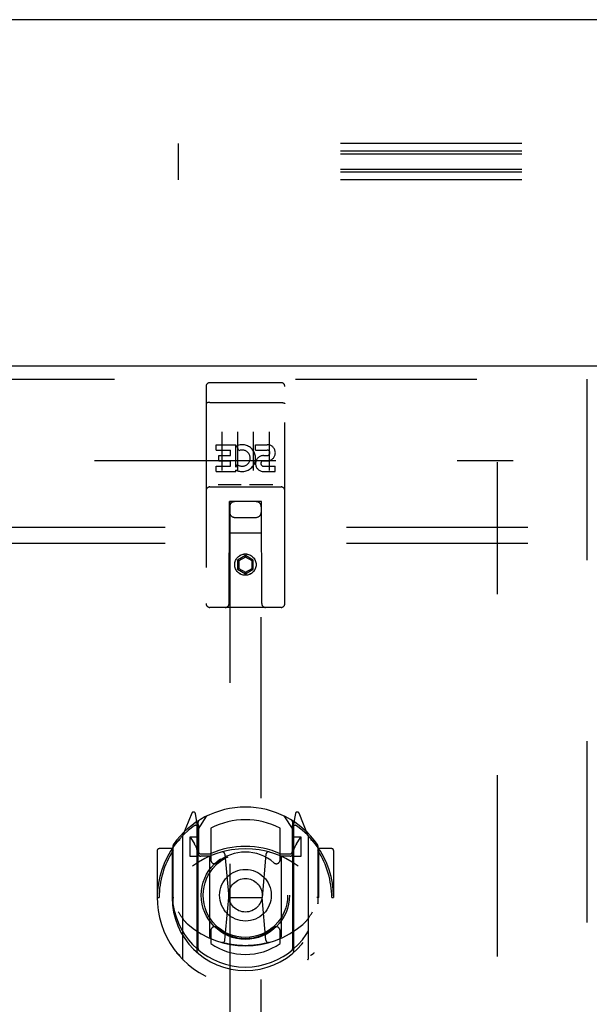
# Model space of a CAD drawing. Header units: inches. Extents: x 0 to 262, y 0 to 169.
# Tile 52 of 105: x 79.27 to 83.79, y 118.87 to 126.69. Entities that reach past the tile are written whole.
import ezdxf

# ---------------------------------------------------------------- set-up
doc = ezdxf.new("R2010")
doc.units = ezdxf.units.IN
doc.header["$LTSCALE"] = 14.384615
doc.header["$MEASUREMENT"] = 0
doc.linetypes.add('HIDDEN', pattern=[0.2, 0.1, -0.1])
doc.layers.get('0').update_dxf_attribs({"linetype": 'CONTINUOUS'})
for name, color, linetype in [('DEFAULT_2', 8, 'HIDDEN'), ('LEFTHAND_DOOR_ASSEMBLY', 7, 'CONTINUOUS'), ('SUBPANEL', 7, 'CONTINUOUS')]:
    doc.layers.add(name, color=color, linetype=linetype)

msp = doc.modelspace()

# ---------------------------------------------------------------- linework, layer by layer
at = {"color": 7, "linetype": 'Continuous'}
msp.add_line((123.503, 126.6937), (44.878, 126.6937), dxfattribs=at)
at = {"layer": 'DEFAULT_2', "color": 8, "linetype": 'HIDDEN'}
for p, q in [((80.5355, 125.4221), (80.5355, 125.7097)), ((123.5355, 125.7097), (80.5355, 125.7097)), ((123.5355, 125.6487), (80.5355, 125.6487)), ((123.5355, 125.6269), (80.5355, 125.6269)), ((123.5355, 125.5049), (80.5355, 125.5049)), ((123.5355, 125.4831), (80.5355, 125.4831)), ((123.5355, 125.4221), (80.5355, 125.4221)), ((48.2217, 123.1937), (83.1905, 123.1937)), ((83.0655, 50.2087), (83.0655, 123.1787))]:
    msp.add_line(p, q, dxfattribs=at)
at = {"layer": 'LEFTHAND_DOOR_ASSEMBLY', "color": 3, "linetype": 'Continuous'}
msp.add_line((46.9405, 123.9437), (83.878, 123.9437), dxfattribs=at)
at = {"layer": 'LEFTHAND_DOOR_ASSEMBLY', "color": 8, "linetype": 'HIDDEN'}
for p, q in [((46.9405, 123.8397), (83.878, 123.8397)), ((80.783, 123.8112), (81.348, 123.8112)), ((83.774, 123.8397), (83.774, 49.5477)), ((80.753, 123.7812), (80.753, 122.0562)), ((81.378, 122.0562), (81.378, 123.7812)), ((80.7696, 123.6524), (80.7688, 123.6524)), ((80.7703, 123.6525), (80.7696, 123.6524)), ((80.7711, 123.6526), (80.7703, 123.6525)), ((80.7719, 123.6527), (80.7711, 123.6526)), ((80.7727, 123.6528), (80.7719, 123.6527)), ((80.7734, 123.6528), (80.7727, 123.6528)), ((80.7742, 123.6529), (80.7734, 123.6528)), ((80.7751, 123.653), (80.7742, 123.6529)), ((80.7759, 123.653), (80.7751, 123.653)), ((80.7767, 123.6531), (80.7759, 123.653)), ((80.7775, 123.6531), (80.7767, 123.6531)), ((80.7783, 123.6531), (80.7775, 123.6531)), ((80.7792, 123.6532), (80.7783, 123.6531)), ((80.78, 123.6532), (80.7792, 123.6532)), ((80.7809, 123.6532), (80.78, 123.6532)), ((80.7817, 123.6532), (80.7809, 123.6532)), ((80.7825, 123.6532), (80.7817, 123.6532)), ((80.7825, 123.6532), (81.348, 123.6532)), ((81.348, 123.6532), (81.3488, 123.6532)), ((81.3488, 123.6532), (81.3496, 123.6532)), ((81.3496, 123.6532), (81.3505, 123.6532)), ((81.3505, 123.6532), (81.3513, 123.6532)), ((81.3513, 123.6532), (81.3521, 123.6532)), ((81.3521, 123.6532), (81.353, 123.6531)), ((81.353, 123.6531), (81.3538, 123.6531)), ((81.3538, 123.6531), (81.3546, 123.653)), ((81.3546, 123.653), (81.3554, 123.653)), ((81.3554, 123.653), (81.3563, 123.6529)), ((81.3563, 123.6529), (81.3571, 123.6529)), ((81.3571, 123.6529), (81.3579, 123.6528)), ((81.3579, 123.6528), (81.3587, 123.6527)), ((81.3587, 123.6527), (81.3594, 123.6527)), ((81.3594, 123.6527), (81.3602, 123.6526)), ((81.3602, 123.6526), (81.361, 123.6525)), ((80.878, 123.4201), (80.878, 123.1141)), ((81.003, 123.4201), (81.003, 123.1141)), ((81.128, 123.4201), (81.128, 123.1141)), ((81.253, 123.4201), (81.253, 123.1141)), ((80.8336, 123.276), (80.8336, 123.3185)), ((80.8336, 123.3185), (80.9897, 123.3185)), ((80.9897, 123.1409), (80.9897, 123.3185)), ((81.146, 123.276), (81.146, 123.3185)), ((81.146, 123.3185), (81.2384, 123.3185)), ((80.8336, 123.276), (80.9471, 123.276)), ((80.9471, 123.2336), (80.9471, 123.276)), ((81.0141, 123.2704), (80.9972, 123.3095)), ((81.146, 123.276), (81.2384, 123.276)), ((80.8549, 123.1911), (80.8549, 123.2336)), ((80.8549, 123.2336), (80.9471, 123.2336)), ((80.8549, 123.1911), (80.9471, 123.1911)), ((80.9471, 123.1477), (80.9471, 123.1911)), ((80.9897, 123.1409), (81.0027, 123.1594)), ((81.206, 123.1912), (81.2522, 123.1912)), ((81.2099, 123.2321), (81.2384, 123.2321)), ((80.8336, 123.1052), (80.8336, 123.1477)), ((80.8336, 123.1477), (80.9471, 123.1477)), ((80.8336, 123.1052), (80.9897, 123.1052)), ((80.9897, 123.1052), (80.9897, 123.1175)), ((80.9932, 123.1157), (80.9897, 123.1175)), ((81.2099, 123.1477), (81.3023, 123.1477)), ((81.2099, 123.1052), (81.3023, 123.1052)), ((81.3023, 123.1052), (81.3023, 123.1477)), ((80.783, 122.9832), (81.348, 122.9832)), ((81.0266, 122.9992), (80.8545, 122.9992)), ((81.2766, 122.9992), (81.1045, 122.9992)), ((80.9355, 122.0562), (80.939, 122.8662)), ((80.9405, 122.8662), (80.939, 122.8662)), ((80.9405, 122.8662), (80.9405, 88.8645)), ((81.1905, 122.8662), (80.9405, 122.8662)), ((81.1905, 88.8645), (81.1905, 122.8662)), ((81.192, 122.8662), (81.1905, 122.8662)), ((81.1955, 122.0562), (81.192, 122.8662)), ((80.9805, 122.7412), (81.1505, 122.7412)), ((81.193, 122.6162), (80.9379, 122.6162)), ((81.0655, 122.4381), (81.003, 122.402)), ((81.003, 122.402), (81.003, 122.3298)), ((81.003, 122.402), (81.013, 122.3962)), ((81.0655, 122.4265), (81.013, 122.3962)), ((81.013, 122.3962), (81.013, 122.3356)), ((81.0655, 122.4381), (81.0655, 122.4265)), ((81.128, 122.402), (81.0655, 122.4381)), ((81.118, 122.3962), (81.0655, 122.4265)), ((81.128, 122.402), (81.118, 122.3962)), ((81.118, 122.3356), (81.118, 122.3962)), ((81.128, 122.3298), (81.128, 122.402)), ((81.003, 122.3298), (81.013, 122.3356)), ((81.003, 122.3298), (81.0655, 122.2938)), ((81.013, 122.3356), (81.0655, 122.3053)), ((81.0655, 122.3053), (81.118, 122.3356)), ((81.0655, 122.2938), (81.128, 122.3298)), ((81.0655, 122.2938), (81.0655, 122.3053)), ((81.128, 122.3298), (81.118, 122.3356)), ((81.348, 122.0262), (80.783, 122.0262)), ((80.64, 120.3921), (80.5698, 120.2166)), ((80.683, 120.3085), (80.6687, 120.3891)), ((80.6905, 120.2613), (80.7605, 120.3703)), ((81.3705, 120.3703), (81.4405, 120.2613)), ((81.4622, 120.3891), (81.448, 120.3085)), ((81.5611, 120.2166), (81.4909, 120.3921)), ((80.6617, 120.312), (80.6614, 120.3119)), ((80.6617, 120.312), (80.6614, 120.3119)), ((80.6621, 120.3124), (80.6617, 120.312)), ((80.683, 119.2923), (80.683, 120.3085)), ((80.6905, 119.3171), (80.6905, 120.3202)), ((80.693, 120.2955), (80.693, 120.0882)), ((80.7905, 120.2735), (80.7905, 120.0208)), ((81.3405, 120.0208), (81.3405, 120.2735)), ((81.438, 120.0882), (81.438, 120.2955)), ((81.4405, 119.3171), (81.4405, 120.3202)), ((81.448, 120.3085), (81.448, 119.2923)), ((81.4695, 120.3119), (81.465, 120.315)), ((80.5655, 120.206), (80.5655, 119.2385)), ((80.623, 120.2013), (80.623, 120.0513)), ((80.6905, 120.2013), (80.623, 120.2013)), ((80.6312, 120.1936), (80.6607, 120.1477)), ((81.508, 120.2013), (81.4405, 120.2013)), ((81.4702, 120.1477), (81.4997, 120.1936)), ((81.508, 120.0513), (81.508, 120.2013)), ((81.5655, 119.2385), (81.5655, 120.206)), ((80.483, 120.1104), (80.3805, 120.1104)), ((80.483, 120.1104), (80.483, 119.7222)), ((80.491, 120.0954), (80.483, 120.1104)), ((80.4905, 120.1331), (80.4905, 119.6756)), ((81.648, 120.1104), (81.6399, 120.0954)), ((81.6405, 120.1331), (81.6405, 119.6756)), ((81.648, 119.7222), (81.648, 120.1104)), ((81.7505, 120.1104), (81.648, 120.1104)), ((80.3655, 120.0954), (80.3655, 119.7222)), ((80.623, 120.0513), (80.683, 120.0513)), ((80.783, 120.0502), (80.7105, 120.0502)), ((80.713, 120.0682), (80.7788, 120.0682)), ((80.783, 119.4091), (80.783, 120.0403)), ((80.9024, 120.0664), (80.933, 119.7222)), ((81.2285, 120.0664), (81.198, 119.7222)), ((81.4205, 120.0502), (81.348, 120.0502)), ((81.348, 120.0403), (81.348, 119.4091)), ((81.3521, 120.0682), (81.418, 120.0682)), ((81.448, 120.0513), (81.508, 120.0513)), ((81.7655, 120.0954), (81.7655, 119.7222)), ((80.3655, 119.7222), (80.3805, 119.7222)), ((80.483, 119.7222), (80.498, 119.7223)), ((80.9028, 119.3829), (80.933, 119.7222)), ((80.933, 119.7222), (81.198, 119.7222)), ((81.2281, 119.3829), (81.198, 119.7222)), ((81.648, 119.7222), (81.633, 119.7223)), ((81.7505, 119.7222), (81.7655, 119.7222)), ((80.4905, 119.6756), (80.4906, 119.6729)), ((81.6405, 119.6756), (81.6403, 119.6729)), ((80.7905, 119.4596), (80.7905, 119.3568)), ((81.3405, 119.3568), (81.3405, 119.4596))]:
    msp.add_line(p, q, dxfattribs=at)
for points in [[(80.7688, 123.6524), (80.7684, 123.6523), (80.7681, 123.6523), (80.7677, 123.6522), (80.7674, 123.6521), (80.767, 123.6521), (80.7666, 123.652), (80.7663, 123.652), (80.7659, 123.6519), (80.7656, 123.6519), (80.7653, 123.6518), (80.7649, 123.6517), (80.7646, 123.6517), (80.7643, 123.6516), (80.7639, 123.6515), (80.7636, 123.6515), (80.7633, 123.6514), (80.763, 123.6513), (80.7627, 123.6513), (80.7623, 123.6512), (80.762, 123.6511), (80.7617, 123.651), (80.7614, 123.651), (80.7612, 123.6509), (80.7609, 123.6508), (80.7606, 123.6507), (80.7603, 123.6507), (80.76, 123.6506), (80.7598, 123.6505), (80.7595, 123.6504), (80.7592, 123.6503), (80.759, 123.6503), (80.7587, 123.6502), (80.7585, 123.6501), (80.7582, 123.65), (80.758, 123.6499), (80.7578, 123.6498), (80.7576, 123.6497), (80.7573, 123.6497), (80.7571, 123.6496), (80.7569, 123.6495), (80.7567, 123.6494), (80.7565, 123.6493), (80.7563, 123.6492), (80.7561, 123.6491), (80.7559, 123.649), (80.7557, 123.6489), (80.7556, 123.6488), (80.7554, 123.6487), (80.7552, 123.6486), (80.7551, 123.6485), (80.7549, 123.6484), (80.7548, 123.6483), (80.7546, 123.6482), (80.7545, 123.6482), (80.7544, 123.6481), (80.7542, 123.648), (80.7541, 123.6479), (80.754, 123.6478), (80.7539, 123.6477), (80.7538, 123.6476), (80.7537, 123.6474), (80.7536, 123.6473), (80.7535, 123.6472), (80.7535, 123.6471), (80.7534, 123.647), (80.7533, 123.6469), (80.7532, 123.6468), (80.7532, 123.6467), (80.7531, 123.6466), (80.7531, 123.6465), (80.7531, 123.6464), (80.753, 123.6463), (80.753, 123.6462), (80.753, 123.6461), (80.753, 123.646), (80.753, 123.6459), (80.753, 123.6458)], [(81.361, 123.6525), (81.3617, 123.6524), (81.3621, 123.6524), (81.3625, 123.6523), (81.3628, 123.6523), (81.3632, 123.6522), (81.3636, 123.6521), (81.3639, 123.6521), (81.3643, 123.652), (81.3646, 123.652), (81.365, 123.6519), (81.3653, 123.6519), (81.3657, 123.6518), (81.366, 123.6517), (81.3663, 123.6517), (81.3667, 123.6516), (81.367, 123.6515), (81.3673, 123.6515), (81.3676, 123.6514), (81.3679, 123.6513), (81.3683, 123.6513), (81.3686, 123.6512), (81.3689, 123.6511), (81.3692, 123.651), (81.3695, 123.651), (81.3698, 123.6509), (81.37, 123.6508), (81.3703, 123.6507), (81.3706, 123.6507), (81.3709, 123.6506), (81.3711, 123.6505), (81.3714, 123.6504), (81.3717, 123.6503), (81.3719, 123.6503), (81.3722, 123.6502), (81.3724, 123.6501), (81.3727, 123.65), (81.3729, 123.6499), (81.3731, 123.6498), (81.3734, 123.6497), (81.3736, 123.6497), (81.3738, 123.6496), (81.374, 123.6495), (81.3742, 123.6494), (81.3744, 123.6493), (81.3746, 123.6492), (81.3748, 123.6491), (81.375, 123.649), (81.3752, 123.6489), (81.3753, 123.6488), (81.3755, 123.6487), (81.3757, 123.6486), (81.3758, 123.6485), (81.376, 123.6484), (81.3761, 123.6483), (81.3763, 123.6482), (81.3764, 123.6482), (81.3765, 123.6481), (81.3767, 123.648), (81.3768, 123.6479), (81.3769, 123.6478), (81.377, 123.6477), (81.3771, 123.6476), (81.3772, 123.6474), (81.3773, 123.6473), (81.3774, 123.6472), (81.3775, 123.6471), (81.3775, 123.647), (81.3776, 123.6469), (81.3777, 123.6468), (81.3777, 123.6467), (81.3778, 123.6466), (81.3778, 123.6465), (81.3778, 123.6464), (81.3779, 123.6463), (81.3779, 123.6462), (81.3779, 123.6461), (81.3779, 123.646), (81.378, 123.6459), (81.378, 123.6458)], [(80.8545, 122.9992), (80.8543, 122.9992), (80.8541, 122.9992), (80.8539, 122.9992), (80.8537, 122.9992), (80.8535, 122.9992), (80.8533, 122.9993), (80.8531, 122.9993), (80.8529, 122.9993), (80.8527, 122.9993), (80.8526, 122.9993), (80.8524, 122.9993), (80.8522, 122.9993), (80.852, 122.9994), (80.8519, 122.9994), (80.8517, 122.9994), (80.8515, 122.9994), (80.8514, 122.9994), (80.8512, 122.9995), (80.8511, 122.9995), (80.8509, 122.9995), (80.8508, 122.9995), (80.8506, 122.9996), (80.8505, 122.9996), (80.8504, 122.9996), (80.8502, 122.9996), (80.8501, 122.9997), (80.85, 122.9997), (80.8498, 122.9997), (80.8497, 122.9998), (80.8496, 122.9998), (80.8495, 122.9998), (80.8493, 122.9999), (80.8492, 122.9999), (80.8491, 122.9999), (80.849, 123), (80.8489, 123), (80.8488, 123.0001), (80.8487, 123.0001), (80.8486, 123.0001), (80.8485, 123.0002), (80.8484, 123.0002), (80.8483, 123.0003), (80.8482, 123.0003), (80.8481, 123.0003), (80.848, 123.0004), (80.848, 123.0004)], [(81.033, 123.0004), (81.0329, 123.0004), (81.0328, 123.0003), (81.0327, 123.0003), (81.0326, 123.0003), (81.0325, 123.0002), (81.0324, 123.0002), (81.0323, 123.0001), (81.0322, 123.0001), (81.0321, 123.0001), (81.032, 123), (81.0319, 123), (81.0318, 122.9999), (81.0317, 122.9999), (81.0316, 122.9999), (81.0314, 122.9998), (81.0313, 122.9998), (81.0312, 122.9998), (81.0311, 122.9997), (81.0309, 122.9997), (81.0308, 122.9997), (81.0307, 122.9996), (81.0305, 122.9996), (81.0304, 122.9996), (81.0303, 122.9996), (81.0301, 122.9995), (81.03, 122.9995), (81.0298, 122.9995), (81.0297, 122.9995), (81.0295, 122.9994), (81.0294, 122.9994), (81.0292, 122.9994), (81.029, 122.9994), (81.0289, 122.9994), (81.0287, 122.9993), (81.0285, 122.9993), (81.0283, 122.9993), (81.0282, 122.9993), (81.028, 122.9993), (81.0278, 122.9993), (81.0276, 122.9993), (81.0274, 122.9992), (81.0272, 122.9992), (81.027, 122.9992), (81.0268, 122.9992), (81.0266, 122.9992)], [(81.1045, 122.9992), (81.1043, 122.9992), (81.1041, 122.9992), (81.1039, 122.9992), (81.1037, 122.9992), (81.1035, 122.9992), (81.1033, 122.9993), (81.1031, 122.9993), (81.1029, 122.9993), (81.1027, 122.9993), (81.1026, 122.9993), (81.1024, 122.9993), (81.1022, 122.9993), (81.102, 122.9994), (81.1019, 122.9994), (81.1017, 122.9994), (81.1015, 122.9994), (81.1014, 122.9994), (81.1012, 122.9995), (81.1011, 122.9995), (81.1009, 122.9995), (81.1008, 122.9995), (81.1006, 122.9996), (81.1005, 122.9996), (81.1004, 122.9996), (81.1002, 122.9996), (81.1001, 122.9997), (81.1, 122.9997), (81.0998, 122.9997), (81.0997, 122.9998), (81.0996, 122.9998), (81.0995, 122.9998), (81.0994, 122.9999), (81.0992, 122.9999), (81.0991, 122.9999), (81.099, 123), (81.0989, 123), (81.0988, 123.0001), (81.0987, 123.0001), (81.0986, 123.0001), (81.0985, 123.0002), (81.0984, 123.0002), (81.0983, 123.0003), (81.0982, 123.0003), (81.0981, 123.0003), (81.098, 123.0004), (81.098, 123.0004)], [(81.283, 123.0004), (81.2829, 123.0004), (81.2828, 123.0003), (81.2827, 123.0003), (81.2826, 123.0003), (81.2825, 123.0002), (81.2824, 123.0002), (81.2823, 123.0001), (81.2822, 123.0001), (81.2821, 123.0001), (81.282, 123), (81.2819, 123), (81.2818, 122.9999), (81.2817, 122.9999), (81.2816, 122.9999), (81.2814, 122.9998), (81.2813, 122.9998), (81.2812, 122.9998), (81.2811, 122.9997), (81.281, 122.9997), (81.2808, 122.9997), (81.2807, 122.9996), (81.2806, 122.9996), (81.2804, 122.9996), (81.2803, 122.9996), (81.2801, 122.9995), (81.28, 122.9995), (81.2798, 122.9995), (81.2797, 122.9995), (81.2795, 122.9994), (81.2794, 122.9994), (81.2792, 122.9994), (81.279, 122.9994), (81.2789, 122.9994), (81.2787, 122.9993), (81.2785, 122.9993), (81.2783, 122.9993), (81.2782, 122.9993), (81.278, 122.9993), (81.2778, 122.9993), (81.2776, 122.9993), (81.2774, 122.9992), (81.2772, 122.9992), (81.277, 122.9992), (81.2768, 122.9992), (81.2766, 122.9992)], [(80.5201, 120.161), (80.5208, 120.1619), (80.5214, 120.1627), (80.5221, 120.1635), (80.5229, 120.1643), (80.5236, 120.1651), (80.5243, 120.1659), (80.5251, 120.1667), (80.5258, 120.1675), (80.5266, 120.1682), (80.5273, 120.169), (80.5281, 120.1697), (80.5289, 120.1704), (80.5297, 120.1711), (80.5305, 120.1718), (80.5313, 120.1725), (80.5321, 120.1732), (80.5329, 120.1738), (80.5337, 120.1745), (80.5346, 120.1751), (80.5354, 120.1757), (80.5362, 120.1763), (80.5371, 120.1769), (80.538, 120.1775), (80.5388, 120.1781), (80.5397, 120.1786), (80.5406, 120.1791), (80.5415, 120.1797), (80.5424, 120.1802), (80.5433, 120.1806), (80.5442, 120.1811), (80.5451, 120.1816), (80.546, 120.182), (80.5469, 120.1825), (80.5479, 120.1829)], [(81.583, 120.1829), (81.584, 120.1825), (81.5849, 120.182), (81.5858, 120.1816), (81.5867, 120.1811), (81.5877, 120.1806), (81.5886, 120.1802), (81.5894, 120.1797), (81.5903, 120.1791), (81.5912, 120.1786), (81.5921, 120.178), (81.593, 120.1775), (81.5938, 120.1769), (81.5947, 120.1763), (81.5955, 120.1757), (81.5964, 120.1751), (81.5972, 120.1745), (81.598, 120.1738), (81.5988, 120.1732), (81.5996, 120.1725), (81.6004, 120.1718), (81.6012, 120.1711), (81.602, 120.1704), (81.6028, 120.1697), (81.6036, 120.169), (81.6044, 120.1682), (81.6051, 120.1675), (81.6059, 120.1667), (81.6066, 120.1659), (81.6073, 120.1651), (81.608, 120.1643), (81.6088, 120.1635), (81.6095, 120.1627), (81.6102, 120.1619), (81.6108, 120.161)], [(80.533, 119.6088), (80.5361, 119.6036), (80.5391, 119.5985), (80.5421, 119.5937), (80.5449, 119.5891), (80.5477, 119.5847), (80.5505, 119.5804), (80.5531, 119.5764), (80.5557, 119.5725), (80.5583, 119.5687), (80.5608, 119.5651), (80.5632, 119.5616), (80.5656, 119.5583), (80.568, 119.5551), (80.5703, 119.552), (80.5725, 119.5491), (80.5747, 119.5462), (80.5769, 119.5435), (80.579, 119.5408), (80.5811, 119.5382), (80.5832, 119.5358), (80.5852, 119.5334), (80.5872, 119.5312), (80.5891, 119.529), (80.591, 119.5269), (80.5929, 119.5249), (80.5947, 119.5229), (80.5965, 119.521), (80.5982, 119.5192), (80.6, 119.5175), (80.6017, 119.5159), (80.6033, 119.5143), (80.6049, 119.5127), (80.6065, 119.5113), (80.6081, 119.5099), (80.6096, 119.5085), (80.6111, 119.5072)], [(81.5198, 119.5072), (81.5213, 119.5085), (81.5228, 119.5098), (81.5244, 119.5112), (81.526, 119.5127), (81.5276, 119.5142), (81.5292, 119.5158), (81.5309, 119.5175), (81.5327, 119.5192), (81.5344, 119.521), (81.5362, 119.5229), (81.538, 119.5248), (81.5399, 119.5269), (81.5418, 119.529), (81.5437, 119.5312), (81.5457, 119.5334), (81.5477, 119.5358), (81.5498, 119.5382), (81.5518, 119.5408), (81.554, 119.5434), (81.5561, 119.5462), (81.5583, 119.549), (81.5606, 119.552), (81.5629, 119.5551), (81.5652, 119.5583), (81.5676, 119.5616), (81.5701, 119.5651), (81.5726, 119.5687), (81.5751, 119.5724), (81.5778, 119.5763), (81.5804, 119.5804), (81.5832, 119.5846), (81.586, 119.5891), (81.5888, 119.5937), (81.5918, 119.5985), (81.5948, 119.6036), (81.598, 119.6088)], [(81.2534, 119.3654), (81.248, 119.364), (81.2426, 119.3625), (81.2372, 119.3611), (81.2317, 119.3598), (81.2263, 119.3585), (81.2209, 119.3572), (81.2154, 119.356), (81.2099, 119.3548), (81.2044, 119.3537), (81.199, 119.3526), (81.1935, 119.3515), (81.1879, 119.3505), (81.1824, 119.3496), (81.1769, 119.3487), (81.1714, 119.3478), (81.1658, 119.347), (81.1603, 119.3462), (81.1548, 119.3455), (81.1492, 119.3448), (81.1436, 119.3441), (81.1381, 119.3435), (81.1325, 119.343), (81.1269, 119.3424), (81.1214, 119.342), (81.1158, 119.3415), (81.1102, 119.3412), (81.1046, 119.3408), (81.099, 119.3405), (81.0934, 119.3403), (81.0878, 119.3401), (81.0822, 119.3399), (81.0766, 119.3398), (81.0711, 119.3398), (81.0655, 119.3397), (81.0599, 119.3398), (81.0543, 119.3398), (81.0487, 119.3399), (81.0431, 119.3401), (81.0375, 119.3403), (81.0319, 119.3405), (81.0263, 119.3408), (81.0207, 119.3412), (81.0151, 119.3415), (81.0095, 119.342), (81.004, 119.3424), (80.9984, 119.343), (80.9928, 119.3435), (80.9873, 119.3441), (80.9817, 119.3448), (80.9762, 119.3455), (80.9706, 119.3462), (80.9651, 119.347), (80.9595, 119.3478), (80.954, 119.3487), (80.9485, 119.3496), (80.943, 119.3505), (80.9375, 119.3515), (80.932, 119.3526), (80.9265, 119.3537), (80.921, 119.3548), (80.9155, 119.356), (80.9101, 119.3572), (80.9046, 119.3585), (80.8992, 119.3598), (80.8937, 119.3611), (80.8883, 119.3625), (80.8829, 119.364), (80.8775, 119.3654)], [(80.5479, 119.2616), (80.5469, 119.262), (80.546, 119.2624), (80.5451, 119.2629), (80.5442, 119.2633), (80.5433, 119.2638), (80.5424, 119.2643), (80.5415, 119.2648), (80.5406, 119.2653), (80.5397, 119.2659), (80.5388, 119.2664), (80.5379, 119.267), (80.5371, 119.2676), (80.5362, 119.2681), (80.5354, 119.2687), (80.5345, 119.2694), (80.5337, 119.27), (80.5329, 119.2706), (80.5321, 119.2713), (80.5313, 119.272), (80.5305, 119.2726), (80.5297, 119.2733), (80.5289, 119.274), (80.5281, 119.2748), (80.5273, 119.2755), (80.5266, 119.2762), (80.5258, 119.277), (80.5251, 119.2778), (80.5243, 119.2785), (80.5236, 119.2793), (80.5229, 119.2801), (80.5221, 119.2809), (80.5214, 119.2818), (80.5208, 119.2826), (80.5201, 119.2834)], [(81.6108, 119.2834), (81.6102, 119.2826), (81.6095, 119.2818), (81.6088, 119.2809), (81.608, 119.2801), (81.6073, 119.2793), (81.6066, 119.2785), (81.6059, 119.2778), (81.6051, 119.277), (81.6043, 119.2762), (81.6036, 119.2755), (81.6028, 119.2748), (81.602, 119.274), (81.6012, 119.2733), (81.6004, 119.2726), (81.5996, 119.272), (81.5988, 119.2713), (81.598, 119.2706), (81.5972, 119.27), (81.5964, 119.2694), (81.5955, 119.2687), (81.5947, 119.2681), (81.5938, 119.2675), (81.593, 119.267), (81.5921, 119.2664), (81.5912, 119.2659), (81.5903, 119.2653), (81.5894, 119.2648), (81.5886, 119.2643), (81.5876, 119.2638), (81.5867, 119.2633), (81.5858, 119.2629), (81.5849, 119.2624), (81.584, 119.262), (81.583, 119.2616)]]:
    msp.add_lwpolyline(points, dxfattribs=at)
for centre, radius in [((81.0655, 122.3662), 0.085), ((81.0655, 122.3662), 0.0845), ((81.0655, 119.7402), 0.35), ((81.0655, 119.7402), 0.335), ((81.0655, 119.7402), 0.205), ((81.0655, 119.7402), 0.133)]:
    msp.add_circle(centre, radius, dxfattribs=at)
for centre, radius, start, end in [((80.783, 123.7812), 0.03, 90, 180), ((81.348, 123.7812), 0.03, 0, 90), ((81.0395, 123.2117), 0.1065, 244.26362, 113.40274), ((81.2385, 123.2541), 0.0644, 282.29948, 90.07752), ((81.0395, 123.2117), 0.0639, 234.88948, 113.40261), ((81.2384, 123.2541), 0.0219, 269.90115, 90), ((81.2099, 123.1687), 0.0635, 90, 270), ((81.2099, 123.1696), 0.0219, 100.307, 270), ((80.783, 122.9532), 0.03, 90, 180), ((81.348, 122.9532), 0.03, 0, 90), ((80.9805, 122.8262), 0.04, 90, 180), ((81.1505, 122.8262), 0.04, 0, 90), ((80.9805, 122.7812), 0.04, 180, 270), ((81.1505, 122.7812), 0.04, 270, 360), ((80.783, 122.0562), 0.03, 180, 270), ((80.9055, 122.0562), 0.03, 270, 360), ((81.2255, 122.0562), 0.03, 180, 270), ((81.348, 122.0562), 0.03, 270, 360), ((81.0655, 119.7402), 0.7, 35.29614, 144.70386), ((80.654, 120.3865), 0.015, 10, 158.19585), ((81.4769, 120.3865), 0.015, 21.80415, 170), ((81.0655, 119.7222), 0.7, 125.51263, 54.48737), ((80.6705, 120.2757), 0.02, 0, 125.51263), ((80.673, 120.2955), 0.02, 0, 125.25426), ((80.7105, 120.3202), 0.02, 121.4688, 179.99919), ((81.0655, 119.7402), 0.6, 62.72039, 117.27961), ((81.4205, 120.3202), 0.02, 0, 58.52955), ((81.458, 120.2955), 0.02, 54.74574, 180), ((81.4605, 120.2757), 0.02, 54.48737, 180), ((80.5805, 120.206), 0.015, 135.07479, 180), ((80.6355, 120.1963), 0.005, 90, 212.67924), ((81.4955, 120.1963), 0.005, 327.32076, 90), ((81.5505, 120.206), 0.015, 0, 44.92521), ((80.3805, 120.0954), 0.015, 90, 180), ((80.5105, 120.1331), 0.02, 144.70386, 180), ((81.0655, 119.4097), 0.7, 53.23192, 126.76808), ((80.5025, 120.0462), 0.188, 0, 32.67924), ((81.0655, 119.4277), 0.7, 66.53604, 113.46396), ((81.6285, 120.0462), 0.188, 147.32076, 180), ((81.6205, 120.1331), 0.02, 0, 35.29614), ((81.7505, 120.0954), 0.015, 0, 90), ((81.0655, 119.7222), 0.685, 146.98851, 180), ((80.7105, 120.0702), 0.02, 180, 270), ((80.713, 120.0882), 0.02, 180, 270), ((80.7788, 120.0882), 0.02, 270, 293.46396), ((80.798, 120.0403), 0.015, 112.9863, 180), ((81.0655, 119.7402), 0.3425, 48.87392, 131.12608), ((80.8824, 120.0646), 0.02, 5.07961, 105.6131), ((81.2485, 120.0646), 0.02, 74.3869, 174.92039), ((81.333, 120.0403), 0.015, 0, 67.0137), ((81.3521, 120.0882), 0.02, 246.53604, 270), ((81.418, 120.0882), 0.02, 270, 360), ((81.4205, 120.0702), 0.02, 270, 360), ((81.0655, 119.7222), 0.685, 0, 33.01149), ((80.8205, 120.0208), 0.03, 180, 311.12608), ((81.3105, 120.0208), 0.03, 228.87392, 360), ((81.0655, 119.7247), 0.5825, 180.24643, 359.75357), ((80.5105, 119.6756), 0.02, 180, 187.66218), ((81.0655, 119.7502), 0.58, 187.66218, 352.33782), ((81.6205, 119.6756), 0.02, 352.33782, 360), ((81.0655, 120.0397), 0.7, 229.52902, 310.47098), ((80.8205, 119.4596), 0.03, 48.87392, 180), ((81.0655, 119.7402), 0.3425, 228.87392, 311.12608), ((81.3105, 119.4596), 0.03, 0, 131.12608), ((80.798, 119.4091), 0.015, 180, 247.0137), ((81.333, 119.4091), 0.015, 292.9863, 360), ((81.0655, 119.7502), 0.48, 235.04613, 304.95387), ((80.8829, 119.3847), 0.02, 254.42484, 354.92039), ((81.248, 119.3847), 0.02, 185.07961, 285.57516), ((80.698, 119.2923), 0.015, 180, 229.64129), ((80.7105, 119.3171), 0.02, 180, 230.65944), ((81.4205, 119.3171), 0.02, 309.33785, 359.99835), ((81.433, 119.2923), 0.015, 310.35871, 360), ((80.5805, 119.2385), 0.015, 180, 224.92521), ((81.5505, 119.2385), 0.015, 315.07479, 360)]:
    msp.add_arc(centre, radius, start, end, dxfattribs=at)
at = {"layer": 'SUBPANEL', "color": 8, "linetype": 'HIDDEN'}
for p, q in [((50.2217, 122.6625), (118.1592, 122.6625)), ((50.2217, 122.5375), (118.1592, 122.5375))]:
    msp.add_line(p, q, dxfattribs=at)

doc.saveas('drawing.dxf')
